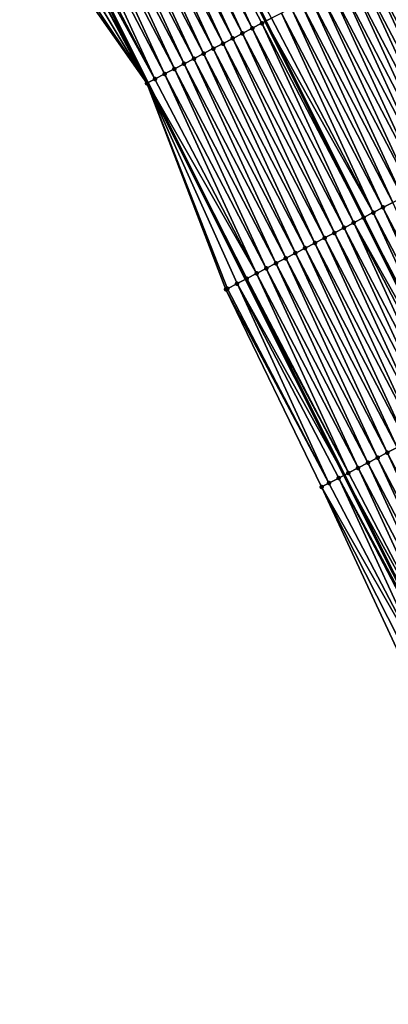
# Model space of a CAD drawing. Header units: feet. Extents: x 2007189 to 2022806, y 818621 to 837694.
# Tile 113 of 256: x 2012737 to 2012771, y 824109 to 824199. Entities that reach past the tile are written whole.
import ezdxf

# ---------------------------------------------------------------- set-up
doc = ezdxf.new("R2010")
doc.units = ezdxf.units.FT
doc.header["$MEASUREMENT"] = 0
for name, color, linetype, lineweight in [('EP_Travel Lane', 172, 'Continuous', 53), ('Road Shots', 141, 'Continuous', 100), ('Road X-Section', 40, 'Continuous', 13), ('STRIPING', 60, 'Continuous', 53)]:
    doc.layers.add(name, color=color, linetype=linetype, lineweight=lineweight)
doc.layers.add('I-77-MM17-21_SB-Surface-Border', color=7, linetype='Continuous')
doc.layers.add('I-77-MM17-21_SB-Surface-TIN', color=7, linetype='Continuous')

msp = doc.modelspace()

# ---------------------------------------------------------------- linework, layer by layer
at = {"layer": 'EP_Travel Lane'}
msp.add_polyline3d([(2012740.077281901, 824210.7937241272, 309.0054674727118), (2012749.035120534, 824192.9111205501, 308.7130464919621), (2012757.992839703, 824175.028755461, 308.4018644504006), (2012766.950735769, 824157.1460372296, 308.1184703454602), (2012775.90863149, 824139.2633196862, 307.835014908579), (2012784.86660259, 824121.3804516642, 307.5634127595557), (2012793.824432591, 824103.4978653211, 307.2696425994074), (2012802.759852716, 824085.650709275, 307.0023320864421), (2012811.669609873, 824067.7439616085, 306.6928312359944), (2012820.579493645, 824049.8369594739, 306.4031169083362), (2012829.489362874, 824031.9299865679, 306.1111298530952), (2012838.399301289, 824014.0228746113, 305.829954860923)], dxfattribs=at)
at = {"layer": 'I-77-MM17-21_SB-Surface-Border', "color": 3, "linetype": 'Continuous', "lineweight": -3}
msp.add_polyline3d([(2012837.358931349, 824013.4818041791, 305.8141409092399), (2012828.48285888, 824031.4065240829, 306.0961324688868), (2012820.521723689, 824049.8069068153, 306.4027296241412), (2012810.29181999, 824067.0274300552, 306.6704945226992), (2012801.610640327, 824085.0533669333, 306.9642135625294), (2012793.196317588, 824103.169939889, 307.2571978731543), (2012784.480658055, 824121.178979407, 307.554447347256), (2012773.322772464, 824137.9136961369, 307.7589437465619), (2012764.896237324, 824156.0735659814, 308.0691254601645), (2012756.169080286, 824174.0768791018, 308.3489229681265), (2012748.964039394, 824192.87401582, 308.7113129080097), (2012737.374596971, 824209.3837045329, 308.8898957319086)], dxfattribs=at)
at = {"layer": 'I-77-MM17-21_SB-Surface-TIN', "color": 128, "linetype": 'Continuous', "lineweight": -3}
for points in [[(2012758.564706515, 824197.8859684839, 308.9233992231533), (2012750.19167361, 824216.0738082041, 309.2322966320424), (2012749.305196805, 824215.61103509, 309.2123945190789)], [(2012750.19167361, 824216.0738082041, 309.2322966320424), (2012759.792435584, 824198.5269637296, 308.9462202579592), (2012750.873484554, 824216.4298048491, 309.2434533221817)], [(2012759.451167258, 824198.3487723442, 308.9408606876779), (2012759.792435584, 824198.5269637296, 308.9462202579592), (2012750.19167361, 824216.0738082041, 309.2322966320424)], [(2012758.564706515, 824197.8859684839, 308.9233992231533), (2012759.451167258, 824198.3487723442, 308.9408606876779), (2012750.19167361, 824216.0738082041, 309.2322966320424)], [(2012760.337604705, 824198.8116207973, 308.9547820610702), (2012750.873484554, 824216.4298048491, 309.2434533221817), (2012759.792435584, 824198.5269637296, 308.9462202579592)], [(2012756.79173401, 824196.9604584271, 308.8807230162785), (2012748.418715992, 824215.1482696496, 309.1918832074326), (2012747.532228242, 824214.6855174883, 309.1703177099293)], [(2012757.67821857, 824197.4232166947, 308.90180395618), (2012749.305196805, 824215.61103509, 309.2123945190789), (2012748.418715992, 824215.1482696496, 309.1918832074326)], [(2012756.79173401, 824196.9604584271, 308.8807230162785), (2012757.67821857, 824197.4232166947, 308.90180395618), (2012748.418715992, 824215.1482696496, 309.1918832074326)], [(2012757.67821857, 824197.4232166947, 308.90180395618), (2012758.564706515, 824197.8859684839, 308.9233992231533), (2012749.305196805, 824215.61103509, 309.2123945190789)], [(2012755.018787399, 824196.034898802, 308.8419818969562), (2012746.645740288, 824214.222765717, 309.1487212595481), (2012745.75927195, 824213.7599763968, 309.1301057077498)], [(2012755.9052593, 824196.4976813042, 308.8611389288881), (2012747.532228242, 824214.6855174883, 309.1703177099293), (2012746.645740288, 824214.222765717, 309.1487212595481)], [(2012755.018787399, 824196.034898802, 308.8419818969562), (2012755.9052593, 824196.4976813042, 308.8611389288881), (2012746.645740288, 824214.222765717, 309.1487212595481)], [(2012755.9052593, 824196.4976813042, 308.8611389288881), (2012756.79173401, 824196.9604584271, 308.8807230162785), (2012747.532228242, 824214.6855174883, 309.1703177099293)], [(2012753.245843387, 824195.109334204, 308.8036355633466), (2012744.87281184, 824213.2971713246, 309.1127406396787), (2012743.98633593, 824212.8343964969, 309.0929745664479)], [(2012754.132318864, 824195.5721098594, 308.8233361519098), (2012745.75927195, 824213.7599763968, 309.1301057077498), (2012744.87281184, 824213.2971713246, 309.1127406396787)], [(2012753.245843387, 824195.109334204, 308.8036355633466), (2012754.132318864, 824195.5721098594, 308.8233361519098), (2012744.87281184, 824213.2971713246, 309.1127406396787)], [(2012754.132318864, 824195.5721098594, 308.8233361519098), (2012755.018787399, 824196.034898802, 308.8419818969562), (2012745.75927195, 824213.7599763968, 309.1301057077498)], [(2012751.472900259, 824194.1837679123, 308.7654236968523), (2012743.099844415, 824212.371651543, 309.0708369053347), (2012742.21335814, 824211.9088965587, 309.049495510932)], [(2012752.359374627, 824194.6465456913, 308.7849556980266), (2012743.98633593, 824212.8343964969, 309.0929745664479), (2012743.099844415, 824212.371651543, 309.0708369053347)], [(2012751.472900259, 824194.1837679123, 308.7654236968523), (2012752.359374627, 824194.6465456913, 308.7849556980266), (2012743.099844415, 824212.371651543, 309.0708369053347)], [(2012752.359374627, 824194.6465456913, 308.7849556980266), (2012753.245843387, 824195.109334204, 308.8036355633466), (2012743.98633593, 824212.8343964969, 309.0929745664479)], [(2012749.699970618, 824193.2581758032, 308.7292613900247), (2012741.32688791, 824211.446110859, 309.0305925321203), (2012740.440435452, 824210.9832911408, 309.0143901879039)], [(2012750.586437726, 824193.7209674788, 308.7476901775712), (2012742.21335814, 824211.9088965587, 309.049495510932), (2012741.32688791, 824211.446110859, 309.0305925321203)], [(2012749.699970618, 824193.2581758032, 308.7292613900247), (2012750.586437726, 824193.7209674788, 308.7476901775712), (2012741.32688791, 824211.446110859, 309.0305925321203)], [(2012750.586437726, 824193.7209674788, 308.7476901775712), (2012751.472900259, 824194.1837679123, 308.7654236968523), (2012742.21335814, 824211.9088965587, 309.049495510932)], [(2012748.964039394, 824192.87401582, 308.7113129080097), (2012739.553946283, 824210.5205416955, 308.9926090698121), (2012738.66736736, 824210.0579640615, 308.9571883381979)], [(2012739.553946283, 824210.5205416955, 308.9926090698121), (2012749.035120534, 824192.9111205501, 308.7130464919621), (2012740.077281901, 824210.7937241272, 309.0054674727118)], [(2012748.964039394, 824192.87401582, 308.7113129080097), (2012749.035120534, 824192.9111205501, 308.7130464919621), (2012739.553946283, 824210.5205416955, 308.9926090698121)], [(2012749.699970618, 824193.2581758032, 308.7292613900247), (2012740.440435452, 824210.9832911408, 309.0143901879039), (2012740.077281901, 824210.7937241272, 309.0054674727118)], [(2012749.699970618, 824193.2581758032, 308.7292613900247), (2012740.077281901, 824210.7937241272, 309.0054674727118), (2012749.035120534, 824192.9111205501, 308.7130464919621)], [(2012748.964039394, 824192.87401582, 308.7113129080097), (2012737.780722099, 824209.5955134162, 308.9116863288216), (2012737.374596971, 824209.3837045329, 308.8898957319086)], [(2012748.964039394, 824192.87401582, 308.7113129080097), (2012738.66736736, 824210.0579640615, 308.9571883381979), (2012737.780722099, 824209.5955134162, 308.9116863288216)], [(2012779.347919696, 824186.1778998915, 308.8179151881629), (2012770.974901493, 824204.3657114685, 309.1290442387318), (2012770.0884083, 824203.9029697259, 309.1066514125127)], [(2012777.574980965, 824185.2523251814, 308.7803716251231), (2012769.201930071, 824203.440199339, 309.0865325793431), (2012768.315469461, 824202.9773952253, 309.0690912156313)], [(2012778.461431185, 824185.7151491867, 308.7962338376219), (2012770.0884083, 824203.9029697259, 309.1066514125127), (2012769.201930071, 824203.440199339, 309.0865325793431)], [(2012777.574980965, 824185.2523251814, 308.7803716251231), (2012778.461431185, 824185.7151491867, 308.7962338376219), (2012769.201930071, 824203.440199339, 309.0865325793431)], [(2012778.461431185, 824185.7151491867, 308.7962338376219), (2012779.347919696, 824186.1778998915, 308.8179151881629), (2012770.0884083, 824203.9029697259, 309.1066514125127)], [(2012775.802118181, 824184.3266050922, 308.7543693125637), (2012767.429016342, 824202.5145767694, 309.0527884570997), (2012766.542617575, 824202.0516542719, 309.0447452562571)], [(2012776.688550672, 824184.7894630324, 308.7675375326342), (2012768.315469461, 824202.9773952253, 309.0690912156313), (2012767.429016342, 824202.5145767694, 309.0527884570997)], [(2012775.802118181, 824184.3266050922, 308.7543693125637), (2012776.688550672, 824184.7894630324, 308.7675375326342), (2012767.429016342, 824202.5145767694, 309.0527884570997)], [(2012776.688550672, 824184.7894630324, 308.7675375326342), (2012777.574980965, 824185.2523251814, 308.7803716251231), (2012768.315469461, 824202.9773952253, 309.0690912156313)], [(2012774.029229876, 824183.4009338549, 308.7244887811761), (2012765.656189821, 824201.5887872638, 309.0322969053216), (2012764.769742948, 824201.1259568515, 309.0169433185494)], [(2012774.915676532, 824183.8637646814, 308.7398094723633), (2012766.542617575, 824202.0516542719, 309.0447452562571), (2012765.656189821, 824201.5887872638, 309.0322969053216)], [(2012774.029229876, 824183.4009338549, 308.7244887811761), (2012774.915676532, 824183.8637646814, 308.7398094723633), (2012765.656189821, 824201.5887872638, 309.0322969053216)], [(2012774.915676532, 824183.8637646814, 308.7398094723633), (2012775.802118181, 824184.3266050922, 308.7543693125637), (2012766.542617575, 824202.0516542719, 309.0447452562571)], [(2012772.256351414, 824182.4752437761, 308.6961040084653), (2012763.883288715, 824200.6631405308, 309.0004710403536), (2012762.996847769, 824200.200298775, 308.986017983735)], [(2012773.142783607, 824182.9381022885, 308.7092268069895), (2012764.769742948, 824201.1259568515, 309.0169433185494), (2012763.883288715, 824200.6631405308, 309.0004710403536)], [(2012772.256351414, 824182.4752437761, 308.6961040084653), (2012773.142783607, 824182.9381022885, 308.7092268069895), (2012763.883288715, 824200.6631405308, 309.0004710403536)], [(2012773.142783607, 824182.9381022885, 308.7092268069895), (2012774.029229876, 824183.4009338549, 308.7244887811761), (2012764.769742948, 824201.1259568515, 309.0169433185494)], [(2012770.483431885, 824181.5496323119, 308.6614782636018), (2012762.110434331, 824199.7374043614, 308.975745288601), (2012761.224019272, 824199.2745130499, 308.9652263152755)], [(2012771.369885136, 824182.012450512, 308.6778013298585), (2012762.996847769, 824200.200298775, 308.986017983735), (2012762.110434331, 824199.7374043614, 308.975745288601)], [(2012770.483431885, 824181.5496323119, 308.6614782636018), (2012771.369885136, 824182.012450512, 308.6778013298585), (2012762.110434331, 824199.7374043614, 308.975745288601)], [(2012771.369885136, 824182.012450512, 308.6778013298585), (2012772.256351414, 824182.4752437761, 308.6961040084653), (2012762.996847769, 824200.200298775, 308.986017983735)], [(2012769.597023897, 824181.0867274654, 308.6520337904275), (2012761.224019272, 824199.2745130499, 308.9652263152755), (2012760.337604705, 824198.8116207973, 308.9547820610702)], [(2012769.597023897, 824181.0867274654, 308.6520337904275), (2012770.483431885, 824181.5496323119, 308.6614782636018), (2012761.224019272, 824199.2745130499, 308.9652263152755)], [(2012767.824162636, 824180.1610044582, 308.6262631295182), (2012759.451167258, 824198.3487723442, 308.9408606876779), (2012758.564706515, 824197.8859684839, 308.9233992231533)], [(2012759.451167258, 824198.3487723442, 308.9408606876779), (2012768.711345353, 824180.6242054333, 308.6424798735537), (2012759.792435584, 824198.5269637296, 308.9462202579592)], [(2012768.710615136, 824180.623824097, 308.6424719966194), (2012768.711345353, 824180.6242054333, 308.6424798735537), (2012759.451167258, 824198.3487723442, 308.9408606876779)], [(2012767.824162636, 824180.1610044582, 308.6262631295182), (2012768.710615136, 824180.623824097, 308.6424719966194), (2012759.451167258, 824198.3487723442, 308.9408606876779)], [(2012769.597023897, 824181.0867274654, 308.6520337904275), (2012760.337604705, 824198.8116207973, 308.9547820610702), (2012759.792435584, 824198.5269637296, 308.9462202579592)], [(2012769.597023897, 824181.0867274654, 308.6520337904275), (2012759.792435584, 824198.5269637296, 308.9462202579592), (2012768.711345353, 824180.6242054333, 308.6424798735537)], [(2012766.051161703, 824179.2355488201, 308.5792667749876), (2012757.67821857, 824197.4232166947, 308.90180395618), (2012756.79173401, 824196.9604584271, 308.8807230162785)], [(2012766.937663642, 824179.6982738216, 308.602988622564), (2012758.564706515, 824197.8859684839, 308.9233992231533), (2012757.67821857, 824197.4232166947, 308.90180395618)], [(2012766.051161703, 824179.2355488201, 308.5792667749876), (2012766.937663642, 824179.6982738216, 308.602988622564), (2012757.67821857, 824197.4232166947, 308.90180395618)], [(2012766.937663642, 824179.6982738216, 308.602988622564), (2012767.824162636, 824180.1610044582, 308.6262631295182), (2012758.564706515, 824197.8859684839, 308.9233992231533)], [(2012764.278222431, 824178.309975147, 308.5416408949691), (2012755.9052593, 824196.4976813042, 308.8611389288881), (2012755.018787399, 824196.034898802, 308.8419818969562)], [(2012765.164677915, 824178.772789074, 308.5583031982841), (2012756.79173401, 824196.9604584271, 308.8807230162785), (2012755.9052593, 824196.4976813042, 308.8611389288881)], [(2012764.278222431, 824178.309975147, 308.5416408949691), (2012765.164677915, 824178.772789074, 308.5583031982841), (2012755.9052593, 824196.4976813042, 308.8611389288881)], [(2012765.164677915, 824178.772789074, 308.5583031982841), (2012766.051161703, 824179.2355488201, 308.5792667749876), (2012756.79173401, 824196.9604584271, 308.8807230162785)], [(2012762.505294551, 824177.3843796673, 308.5057461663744), (2012754.132318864, 824195.5721098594, 308.8233361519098), (2012753.245843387, 824195.109334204, 308.8036355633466)], [(2012763.391764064, 824177.8471667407, 308.5245403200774), (2012755.018787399, 824196.034898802, 308.8419818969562), (2012754.132318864, 824195.5721098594, 308.8233361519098)], [(2012762.505294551, 824177.3843796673, 308.5057461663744), (2012763.391764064, 824177.8471667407, 308.5245403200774), (2012754.132318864, 824195.5721098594, 308.8233361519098)], [(2012763.391764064, 824177.8471667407, 308.5245403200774), (2012764.278222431, 824178.309975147, 308.5416408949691), (2012755.018787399, 824196.034898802, 308.8419818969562)], [(2012760.732321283, 824176.4588710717, 308.4629539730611), (2012752.359374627, 824194.6465456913, 308.7849556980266), (2012751.472900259, 824194.1837679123, 308.7654236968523)], [(2012761.618808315, 824176.9216246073, 308.4844105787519), (2012753.245843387, 824195.109334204, 308.8036355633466), (2012752.359374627, 824194.6465456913, 308.7849556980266)], [(2012760.732321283, 824176.4588710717, 308.4629539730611), (2012761.618808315, 824176.9216246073, 308.4844105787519), (2012752.359374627, 824194.6465456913, 308.7849556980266)], [(2012761.618808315, 824176.9216246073, 308.4844105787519), (2012762.505294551, 824177.3843796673, 308.5057461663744), (2012753.245843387, 824195.109334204, 308.8036355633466)], [(2012758.959368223, 824175.5333237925, 308.4232327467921), (2012750.586437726, 824193.7209674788, 308.7476901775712), (2012749.699970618, 824193.2581758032, 308.7292613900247)], [(2012759.845837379, 824175.9961115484, 308.4419727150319), (2012751.472900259, 824194.1837679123, 308.7654236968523), (2012750.586437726, 824193.7209674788, 308.7476901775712)], [(2012758.959368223, 824175.5333237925, 308.4232327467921), (2012759.845837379, 824175.9961115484, 308.4419727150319), (2012750.586437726, 824193.7209674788, 308.7476901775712)], [(2012759.845837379, 824175.9961115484, 308.4419727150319), (2012760.732321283, 824176.4588710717, 308.4629539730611), (2012751.472900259, 824194.1837679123, 308.7654236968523)], [(2012748.964039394, 824192.87401582, 308.7113129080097), (2012757.992839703, 824175.028755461, 308.4018644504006), (2012749.035120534, 824192.9111205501, 308.7130464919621)], [(2012757.18639927, 824174.6078069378, 308.3810962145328), (2012757.992839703, 824175.028755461, 308.4018644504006), (2012748.964039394, 824192.87401582, 308.7113129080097)], [(2012756.169080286, 824174.0768791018, 308.3489229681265), (2012756.299870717, 824174.1451328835, 308.3533298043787), (2012748.964039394, 824192.87401582, 308.7113129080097)], [(2012756.299870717, 824174.1451328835, 308.3533298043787), (2012757.18639927, 824174.6078069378, 308.3810962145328), (2012748.964039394, 824192.87401582, 308.7113129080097)], [(2012758.959368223, 824175.5333237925, 308.4232327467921), (2012749.699970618, 824193.2581758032, 308.7292613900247), (2012749.035120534, 824192.9111205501, 308.7130464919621)], [(2012758.072895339, 824175.0705431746, 308.4039261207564), (2012749.035120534, 824192.9111205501, 308.7130464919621), (2012757.992839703, 824175.028755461, 308.4018644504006)], [(2012758.072895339, 824175.0705431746, 308.4039261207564), (2012758.959368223, 824175.5333237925, 308.4232327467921), (2012749.035120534, 824192.9111205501, 308.7130464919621)], [(2012779.743141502, 824163.8241830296, 308.4028653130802), (2012771.369885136, 824182.012450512, 308.6778013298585), (2012770.483431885, 824181.5496323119, 308.6614782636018)], [(2012777.970247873, 824162.8985219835, 308.3721757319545), (2012769.597023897, 824181.0867274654, 308.6520337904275), (2012768.711345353, 824180.6242054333, 308.6424798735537)], [(2012778.856733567, 824163.3612780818, 308.3934288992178), (2012770.483431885, 824181.5496323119, 308.6614782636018), (2012769.597023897, 824181.0867274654, 308.6520337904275)], [(2012777.970247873, 824162.8985219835, 308.3721757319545), (2012778.856733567, 824163.3612780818, 308.3934288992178), (2012769.597023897, 824181.0867274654, 308.6520337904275)], [(2012778.856733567, 824163.3612780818, 308.3934288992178), (2012779.743141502, 824163.8241830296, 308.4028653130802), (2012770.483431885, 824181.5496323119, 308.6614782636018)], [(2012776.197226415, 824161.9731056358, 308.3220602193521), (2012767.824162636, 824180.1610044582, 308.6262631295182), (2012766.937663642, 824179.6982738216, 308.602988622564)], [(2012767.824162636, 824180.1610044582, 308.6262631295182), (2012777.630406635, 824162.7211430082, 308.3626434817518), (2012768.710615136, 824180.623824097, 308.6424719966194)], [(2012777.083738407, 824162.4358113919, 308.347309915), (2012777.630406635, 824162.7211430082, 308.3626434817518), (2012767.824162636, 824180.1610044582, 308.6262631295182)], [(2012776.197226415, 824161.9731056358, 308.3220602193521), (2012777.083738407, 824162.4358113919, 308.347309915), (2012767.824162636, 824180.1610044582, 308.6262631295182)], [(2012768.710615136, 824180.623824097, 308.6424719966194), (2012777.630406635, 824162.7211430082, 308.3626434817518), (2012768.711345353, 824180.6242054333, 308.6424798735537)], [(2012777.970247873, 824162.8985219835, 308.3721757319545), (2012768.711345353, 824180.6242054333, 308.6424798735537), (2012777.630406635, 824162.7211430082, 308.3626434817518)], [(2012774.424251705, 824161.0475998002, 308.279048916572), (2012766.051161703, 824179.2355488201, 308.5792667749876), (2012765.164677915, 824178.772789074, 308.5583031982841)], [(2012775.310727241, 824161.5103753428, 308.2987584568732), (2012766.937663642, 824179.6982738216, 308.602988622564), (2012766.051161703, 824179.2355488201, 308.5792667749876)], [(2012774.424251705, 824161.0475998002, 308.279048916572), (2012775.310727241, 824161.5103753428, 308.2987584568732), (2012766.051161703, 824179.2355488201, 308.5792667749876)], [(2012775.310727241, 824161.5103753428, 308.2987584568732), (2012776.197226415, 824161.9731056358, 308.3220602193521), (2012766.937663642, 824179.6982738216, 308.602988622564)], [(2012772.65131439, 824160.1220223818, 308.2417203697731), (2012764.278222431, 824178.309975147, 308.5416408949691), (2012763.391764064, 824177.8471667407, 308.5245403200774)], [(2012773.537785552, 824160.5848062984, 308.2607651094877), (2012765.164677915, 824178.772789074, 308.5583031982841), (2012764.278222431, 824178.309975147, 308.5416408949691)], [(2012772.65131439, 824160.1220223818, 308.2417203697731), (2012773.537785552, 824160.5848062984, 308.2607651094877), (2012764.278222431, 824178.309975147, 308.5416408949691)], [(2012773.537785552, 824160.5848062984, 308.2607651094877), (2012774.424251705, 824161.0475998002, 308.279048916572), (2012765.164677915, 824178.772789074, 308.5583031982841)], [(2012770.878354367, 824159.1964884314, 308.2009410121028), (2012762.505294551, 824177.3843796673, 308.5057461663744), (2012761.618808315, 824176.9216246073, 308.4844105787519)], [(2012771.764836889, 824159.6592506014, 308.2217121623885), (2012763.391764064, 824177.8471667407, 308.5245403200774), (2012762.505294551, 824177.3843796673, 308.5057461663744)], [(2012770.878354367, 824159.1964884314, 308.2009410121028), (2012771.764836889, 824159.6592506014, 308.2217121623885), (2012762.505294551, 824177.3843796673, 308.5057461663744)], [(2012771.764836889, 824159.6592506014, 308.2217121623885), (2012772.65131439, 824160.1220223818, 308.2417203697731), (2012763.391764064, 824177.8471667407, 308.5245403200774)], [(2012769.105410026, 824158.2709244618, 308.1625447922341), (2012760.732321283, 824176.4588710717, 308.4629539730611), (2012759.845837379, 824175.9961115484, 308.4419727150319)], [(2012769.99188045, 824158.7337097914, 308.1814773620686), (2012761.618808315, 824176.9216246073, 308.4844105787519), (2012760.732321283, 824176.4588710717, 308.4629539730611)], [(2012769.105410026, 824158.2709244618, 308.1625447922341), (2012769.99188045, 824158.7337097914, 308.1814773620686), (2012760.732321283, 824176.4588710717, 308.4629539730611)], [(2012769.99188045, 824158.7337097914, 308.1814773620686), (2012770.878354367, 824159.1964884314, 308.2009410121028), (2012761.618808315, 824176.9216246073, 308.4844105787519)], [(2012767.332476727, 824157.3453393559, 308.1258265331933), (2012758.959368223, 824175.5333237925, 308.4232327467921), (2012758.072895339, 824175.0705431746, 308.4039261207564)], [(2012768.218939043, 824157.808140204, 308.1435271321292), (2012759.845837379, 824175.9961115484, 308.4419727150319), (2012758.959368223, 824175.5333237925, 308.4232327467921)], [(2012767.332476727, 824157.3453393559, 308.1258265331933), (2012768.218939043, 824157.808140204, 308.1435271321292), (2012758.959368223, 824175.5333237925, 308.4232327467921)], [(2012768.218939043, 824157.808140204, 308.1435271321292), (2012769.105410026, 824158.2709244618, 308.1625447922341), (2012759.845837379, 824175.9961115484, 308.4419727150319)], [(2012765.559537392, 824156.4197658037, 308.0881910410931), (2012757.18639927, 824174.6078069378, 308.3810962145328), (2012756.299870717, 824174.1451328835, 308.3533298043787)], [(2012757.18639927, 824174.6078069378, 308.3810962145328), (2012766.950735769, 824157.1460372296, 308.1184703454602), (2012757.992839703, 824175.028755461, 308.4018644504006)], [(2012766.446018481, 824156.8825307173, 308.1087443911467), (2012766.950735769, 824157.1460372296, 308.1184703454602), (2012757.18639927, 824174.6078069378, 308.3810962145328)], [(2012765.559537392, 824156.4197658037, 308.0881910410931), (2012766.446018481, 824156.8825307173, 308.1087443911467), (2012757.18639927, 824174.6078069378, 308.3810962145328)], [(2012767.332476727, 824157.3453393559, 308.1258265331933), (2012758.072895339, 824175.0705431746, 308.4039261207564), (2012757.992839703, 824175.028755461, 308.4018644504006)], [(2012767.332476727, 824157.3453393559, 308.1258265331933), (2012757.992839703, 824175.028755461, 308.4018644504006), (2012766.950735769, 824157.1460372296, 308.1184703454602)], [(2012765.559537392, 824156.4197658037, 308.0881910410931), (2012756.299870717, 824174.1451328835, 308.3533298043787), (2012756.169080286, 824174.0768791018, 308.3489229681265)], [(2012764.896237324, 824156.0735659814, 308.0691254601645), (2012765.559537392, 824156.4197658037, 308.0881910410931), (2012756.169080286, 824174.0768791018, 308.3489229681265)], [(2012780.137901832, 824141.4713495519, 307.9176802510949), (2012771.764836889, 824159.6592506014, 308.2217121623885), (2012770.878354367, 824159.1964884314, 308.2009410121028)], [(2012778.364952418, 824140.5457952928, 307.8785125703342), (2012769.99188045, 824158.7337097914, 308.1814773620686), (2012769.105410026, 824158.2709244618, 308.1625447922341)], [(2012779.251416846, 824141.0085920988, 307.8965343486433), (2012770.878354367, 824159.1964884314, 308.2009410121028), (2012769.99188045, 824158.7337097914, 308.1814773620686)], [(2012778.364952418, 824140.5457952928, 307.8785125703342), (2012779.251416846, 824141.0085920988, 307.8965343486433), (2012769.99188045, 824158.7337097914, 308.1814773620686)], [(2012779.251416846, 824141.0085920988, 307.8965343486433), (2012780.137901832, 824141.4713495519, 307.9176802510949), (2012770.878354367, 824159.1964884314, 308.2009410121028)], [(2012776.592058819, 824139.6201341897, 307.8478269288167), (2012768.218939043, 824157.808140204, 308.1435271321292), (2012767.332476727, 824157.3453393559, 308.1258265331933)], [(2012777.478504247, 824140.0829673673, 307.8629612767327), (2012769.105410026, 824158.2709244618, 308.1625447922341), (2012768.218939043, 824157.808140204, 308.1435271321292)], [(2012776.592058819, 824139.6201341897, 307.8478269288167), (2012777.478504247, 824140.0829673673, 307.8629612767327), (2012768.218939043, 824157.808140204, 308.1435271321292)], [(2012777.478504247, 824140.0829673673, 307.8629612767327), (2012778.364952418, 824140.5457952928, 307.8785125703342), (2012769.105410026, 824158.2709244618, 308.1625447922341)], [(2012774.81911106, 824138.6945767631, 307.8089107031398), (2012766.446018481, 824156.8825307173, 308.1087443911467), (2012765.559537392, 824156.4197658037, 308.0881910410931)], [(2012766.446018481, 824156.8825307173, 308.1087443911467), (2012775.90863149, 824139.2633196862, 307.835014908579), (2012766.950735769, 824157.1460372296, 308.1184703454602)], [(2012775.705603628, 824139.1573197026, 307.8312088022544), (2012775.90863149, 824139.2633196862, 307.835014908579), (2012766.446018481, 824156.8825307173, 308.1087443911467)], [(2012774.81911106, 824138.6945767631, 307.8089107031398), (2012775.705603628, 824139.1573197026, 307.8312088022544), (2012766.446018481, 824156.8825307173, 308.1087443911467)], [(2012776.592058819, 824139.6201341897, 307.8478269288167), (2012767.332476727, 824157.3453393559, 308.1258265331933), (2012766.950735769, 824157.1460372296, 308.1184703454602)], [(2012776.592058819, 824139.6201341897, 307.8478269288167), (2012766.950735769, 824157.1460372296, 308.1184703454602), (2012775.90863149, 824139.2633196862, 307.835014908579)], [(2012774.81911106, 824138.6945767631, 307.8089107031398), (2012765.559537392, 824156.4197658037, 308.0881910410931), (2012764.896237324, 824156.0735659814, 308.0691254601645)], [(2012773.322772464, 824137.9136961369, 307.7589437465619), (2012773.932576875, 824138.2319134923, 307.7802879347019), (2012764.896237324, 824156.0735659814, 308.0691254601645)], [(2012773.932576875, 824138.2319134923, 307.7802879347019), (2012774.81911106, 824138.6945767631, 307.8089107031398), (2012764.896237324, 824156.0735659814, 308.0691254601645)]]:
    msp.add_3dface(points, dxfattribs=at)
at = {"layer": 'Road Shots', "lineweight": 100}
for p in [(2012759.451167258, 824198.3487723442, 308.9408606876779), (2012757.67821857, 824197.4232166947, 308.90180395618), (2012758.564706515, 824197.8859684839, 308.9233992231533), (2012755.9052593, 824196.4976813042, 308.8611389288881), (2012756.79173401, 824196.9604584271, 308.8807230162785), (2012754.132318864, 824195.5721098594, 308.8233361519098), (2012755.018787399, 824196.034898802, 308.8419818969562), (2012752.359374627, 824194.6465456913, 308.7849556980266), (2012753.245843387, 824195.109334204, 308.8036355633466), (2012750.586437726, 824193.7209674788, 308.7476901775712), (2012751.472900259, 824194.1837679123, 308.7654236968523), (2012748.964039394, 824192.87401582, 308.7113129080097), (2012749.699970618, 824193.2581758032, 308.7292613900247), (2012769.597023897, 824181.0867274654, 308.6520337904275), (2012770.483431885, 824181.5496323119, 308.6614782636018), (2012767.824162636, 824180.1610044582, 308.6262631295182), (2012768.710615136, 824180.623824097, 308.6424719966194), (2012766.051161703, 824179.2355488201, 308.5792667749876), (2012766.937663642, 824179.6982738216, 308.602988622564), (2012764.278222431, 824178.309975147, 308.5416408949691), (2012765.164677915, 824178.772789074, 308.5583031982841), (2012762.505294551, 824177.3843796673, 308.5057461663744), (2012763.391764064, 824177.8471667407, 308.5245403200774), (2012760.732321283, 824176.4588710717, 308.4629539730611), (2012761.618808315, 824176.9216246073, 308.4844105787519), (2012758.959368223, 824175.5333237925, 308.4232327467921), (2012759.845837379, 824175.9961115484, 308.4419727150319), (2012757.18639927, 824174.6078069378, 308.3810962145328), (2012758.072895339, 824175.0705431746, 308.4039261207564), (2012756.169080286, 824174.0768791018, 308.3489229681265), (2012756.299870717, 824174.1451328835, 308.3533298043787), (2012769.99188045, 824158.7337097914, 308.1814773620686), (2012770.878354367, 824159.1964884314, 308.2009410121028), (2012768.218939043, 824157.808140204, 308.1435271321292), (2012769.105410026, 824158.2709244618, 308.1625447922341), (2012766.446018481, 824156.8825307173, 308.1087443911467), (2012767.332476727, 824157.3453393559, 308.1258265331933), (2012764.896237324, 824156.0735659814, 308.0691254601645), (2012765.559537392, 824156.4197658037, 308.0881910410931)]:
    msp.add_point(p, dxfattribs=at)
at = {"layer": 'Road X-Section', "extrusion": (-0.4629770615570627, 0.886256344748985, 0.01421027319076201), "elevation": -201406.0502574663, "flags": 128}
msp.add_lwpolyline([(-2165655.42903371, 3171.515534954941), (-2165654.42903371, 3171.552904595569), (-2165653.42903371, 3171.593163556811), (-2165652.42903371, 3171.625059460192), (-2165651.42903371, 3171.658521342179), (-2165650.42903371, 3171.677832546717), (-2165650.264297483, 3171.678247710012), (-2165649.42903371, 3171.674571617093), (-2165649.356868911, 3171.673949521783), (-2165648.42903371, 3171.663265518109), (-2165647.42903371, 3171.650137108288), (-2165646.42903371, 3171.63626664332), (-2165645.42903371, 3171.621535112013), (-2165644.42903371, 3171.604988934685), (-2165643.42903371, 3171.590659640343), (-2165642.42903371, 3171.577399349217), (-2165642.304011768, 3171.575335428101), (-2165641.42903371, 3171.558856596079), (-2165640.42903371, 3171.53971559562), (-2165639.42903371, 3171.51878539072), (-2165638.42903371, 3171.499952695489), (-2165637.42903371, 3171.484268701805), (-2165636.42903371, 3171.461873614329), (-2165635.42903371, 3171.441752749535), (-2165634.42903371, 3171.424309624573), (-2165633.42903371, 3171.40800521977), (-2165632.42903371, 3171.399961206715), (-2165631.42903371, 3171.387511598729), (-2165630.42903371, 3171.372156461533), (-2165629.42903371, 3171.355682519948), (-2165628.42903371, 3171.341228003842), (-2165627.42903371, 3171.330954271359), (-2165626.42903371, 3171.320434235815), (-2165625.42903371, 3171.309988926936), (-2165624.42903371, 3171.296066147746), (-2165623.42903371, 3171.278602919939), (-2165622.42903371, 3171.257005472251), (-2165621.42903371, 3171.23592240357), (-2165620.42903371, 3171.216336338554), (-2165619.42903371, 3171.19717737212), (-2165618.42903371, 3171.178529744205), (-2165617.42903371, 3171.158827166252), (-2165616.42903371, 3171.140145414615), (-2165615.42903371, 3171.120611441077), (-2165614.42903371, 3171.102876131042), (-2165613.42903371, 3171.084445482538), (-2165612.59886891, 3171.066495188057)], dxfattribs=at)
at = {"layer": 'Road X-Section', "extrusion": (-0.4629770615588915, 0.8862563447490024, 0.01421027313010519), "elevation": -201426.0502611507, "flags": 128}
msp.add_lwpolyline([(-2165655.429033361, 3171.506627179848), (-2165654.429033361, 3171.545833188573), (-2165653.429033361, 3171.584127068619), (-2165652.429033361, 3171.627635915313), (-2165651.429033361, 3171.652600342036), (-2165650.429033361, 3171.669888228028), (-2165649.429033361, 3171.680385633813), (-2165649.316076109, 3171.680552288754), (-2165648.878457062, 3171.678257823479), (-2165648.429033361, 3171.671775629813), (-2165648.209980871, 3171.667504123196), (-2165647.429033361, 3171.648871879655), (-2165646.429033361, 3171.629970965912), (-2165645.429033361, 3171.617431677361), (-2165644.429033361, 3171.602068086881), (-2165643.429033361, 3171.585306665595), (-2165642.429033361, 3171.566270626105), (-2165641.429033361, 3171.548338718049), (-2165640.429033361, 3171.53003249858), (-2165639.429033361, 3171.515873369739), (-2165638.429033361, 3171.503294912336), (-2165637.429033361, 3171.482700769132), (-2165636.429033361, 3171.457330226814), (-2165635.429033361, 3171.435646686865), (-2165634.429033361, 3171.419782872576), (-2165633.429033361, 3171.406947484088), (-2165632.429033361, 3171.393777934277), (-2165631.429033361, 3171.3792166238), (-2165630.429033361, 3171.363894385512), (-2165629.429033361, 3171.348630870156), (-2165628.429033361, 3171.335506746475), (-2165627.429033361, 3171.317202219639), (-2165626.429033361, 3171.300877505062), (-2165625.429033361, 3171.291432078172), (-2165624.429033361, 3171.281869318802), (-2165623.429033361, 3171.265658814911), (-2165622.429033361, 3171.24238195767), (-2165621.429033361, 3171.218657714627), (-2165620.429033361, 3171.197692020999), (-2165619.429033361, 3171.181028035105), (-2165618.429033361, 3171.163925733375), (-2165617.429033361, 3171.145129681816), (-2165616.429033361, 3171.123791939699), (-2165615.429033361, 3171.102333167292), (-2165614.429033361, 3171.081349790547), (-2165613.429033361, 3171.062607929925), (-2165612.429033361, 3171.043299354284), (-2165611.429033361, 3171.02046714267), (-2165610.429033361, 3170.99269792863), (-2165610.28150468, 3170.988290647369)], dxfattribs=at)
at = {"layer": 'Road X-Section', "extrusion": (-0.4629770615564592, 0.8862563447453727, 0.0142102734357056), "elevation": -201446.0502591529, "flags": 128}
msp.add_lwpolyline([(-2165656.429033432, 3171.468953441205), (-2165655.429033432, 3171.51426964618), (-2165654.429033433, 3171.552555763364), (-2165653.429033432, 3171.596572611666), (-2165652.429033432, 3171.639868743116), (-2165651.429033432, 3171.671148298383), (-2165650.429033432, 3171.690172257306), (-2165649.865392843, 3171.691803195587), (-2165649.429033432, 3171.69120829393), (-2165648.770726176, 3171.688062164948), (-2165648.429033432, 3171.683395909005), (-2165647.429033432, 3171.664794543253), (-2165646.429033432, 3171.645703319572), (-2165645.429033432, 3171.630441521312), (-2165644.429033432, 3171.615432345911), (-2165643.429033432, 3171.598589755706), (-2165642.429033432, 3171.581886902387), (-2165641.429033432, 3171.563324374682), (-2165640.429033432, 3171.544901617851), (-2165639.429033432, 3171.528729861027), (-2165638.429033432, 3171.512597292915), (-2165637.805202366, 3171.500935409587), (-2165637.429033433, 3171.493121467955), (-2165636.429033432, 3171.471437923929), (-2165635.429033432, 3171.44820044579), (-2165634.429033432, 3171.432048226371), (-2165633.429033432, 3171.421012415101), (-2165632.429033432, 3171.408187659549), (-2165631.429033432, 3171.394433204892), (-2165630.429033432, 3171.377715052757), (-2165629.429033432, 3171.362754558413), (-2165628.429033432, 3171.352061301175), (-2165627.429033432, 3171.338844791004), (-2165626.429033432, 3171.326534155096), (-2165625.429033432, 3171.31709678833), (-2165624.429033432, 3171.295841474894), (-2165623.429033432, 3171.270973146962), (-2165622.429033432, 3171.245720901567), (-2165621.429033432, 3171.222416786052), (-2165620.429033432, 3171.202705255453), (-2165619.429033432, 3171.184419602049), (-2165618.429033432, 3171.165372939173), (-2165617.429033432, 3171.14536271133), (-2165616.429033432, 3171.124589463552), (-2165615.429033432, 3171.105123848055), (-2165614.429033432, 3171.086189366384), (-2165613.429033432, 3171.067169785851), (-2165612.429033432, 3171.049467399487), (-2165611.429033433, 3171.03238353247), (-2165610.429033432, 3171.011828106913), (-2165609.680821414, 3170.992760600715)], dxfattribs=at)
at = {"layer": 'STRIPING'}
msp.add_polyline3d([(2012750.873484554, 824216.4298048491, 309.2434533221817), (2012759.792435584, 824198.5269637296, 308.9462202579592), (2012768.711345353, 824180.6242054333, 308.6424798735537), (2012777.630406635, 824162.7211430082, 308.3626434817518), (2012786.549360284, 824144.818296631, 308.0658223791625), (2012795.468463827, 824126.9151493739, 307.7926563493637), (2012804.387326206, 824109.012486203, 307.4814402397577), (2012813.295718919, 824091.1294141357, 307.2079473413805), (2012822.206664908, 824073.2231597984, 306.906182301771), (2012831.117586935, 824055.3169536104, 306.6006732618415), (2012840.028604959, 824037.4105545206, 306.3101640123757), (2012848.939571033, 824019.5042598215, 306.0115374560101), (2012857.850796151, 824001.5974445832, 305.7533920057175)], dxfattribs=at)

doc.saveas('drawing.dxf')
